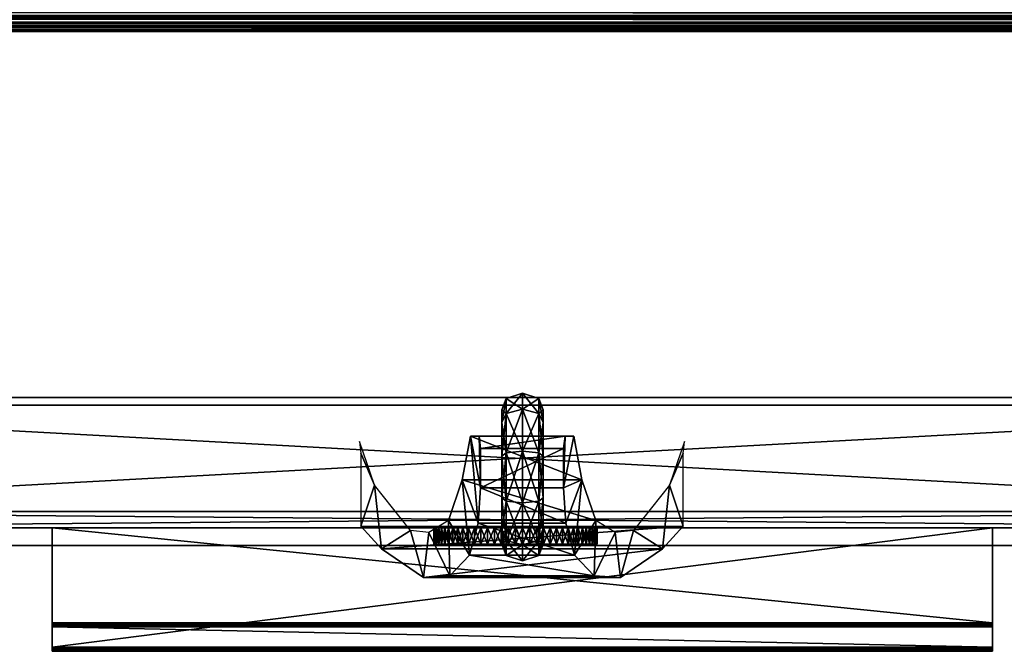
# Model space of a CAD drawing. Header units: inches. Extents: x 492 to 688, y -128 to 44.
# Tile 75 of 256: x 504.46 to 510.48, y -78.5 to -74.64. Entities that reach past the tile are written whole.
import ezdxf

# ---------------------------------------------------------------- set-up
doc = ezdxf.new("R2010")
doc.units = ezdxf.units.IN
doc.header["$MEASUREMENT"] = 0
doc.layers.add('A-FURN', color=7, linetype='Continuous')
for name, color, linetype, true_color in [('CET color Black', 7, 'Continuous', 0x000000), ('CET color Burlywood2', 7, 'Continuous', 0xedc597), ('CET color Grey30', 7, 'Continuous', 0x4c4c4c), ('CET color Grey8', 7, 'Continuous', 0x161614), ('CET color Grey85', 7, 'Continuous', 0xd8d8d8)]:
    doc.layers.add(name, color=color, linetype=linetype, true_color=true_color)

# ---------------------------------------------------------------- blocks, each defined once
blk = doc.blocks.new('*C19')
at = {"layer": 'CET color Burlywood2', "linetype": 'Continuous'}
mesh = blk.add_polyface(dxfattribs=at)
corners = [(35, -14.3819, 27.563), (35, -14.478, 27.5854), (35, -14.4622, 27.5717), (35, -14.4435, 27.5621), (35, -14.4231, 27.5573), (35, -14.4021, 27.5576), (-35, -14.3819, 27.563), (-35, -14.4171, 28.4899), (-35, -14.3819, 28.5), (-35, -14.4495, 28.4726), (-35, -14.4775, 28.449), (-35, -14.5, 28.42), (-35, -14.5, 27.643), (-35, -14.4974, 27.6222), (-35, -14.49, 27.6026), (-35, -14.478, 27.5854), (-35, -14.4622, 27.5717), (-35, -14.4435, 27.5621), (-35, -14.4231, 27.5573), (-35, -14.4021, 27.5576), (35, -14.3819, 28.5), (35, -14.4171, 28.4899), (35, -14.4495, 28.4726), (35, -14.4775, 28.449), (35, -14.5, 28.42), (35, -14.5, 27.643), (35, -14.4974, 27.6222), (35, -14.4899, 27.6026)]
mesh.append_faces([[corners[k] for k in face] for face in [(0, 1, 2, 0), (0, 2, 3, 0), (0, 3, 4, 0), (6, 9, 7, 6), (6, 10, 9, 6), (6, 11, 10, 6), (6, 12, 11, 6), (6, 13, 12, 6), (6, 16, 15, 6), (6, 17, 16, 6), (6, 18, 17, 6), (0, 21, 22, 0), (0, 22, 23, 0), (0, 23, 24, 0), (0, 24, 25, 0), (0, 25, 26, 0)]], dxfattribs={"vtx0": -1, "vtx2": -1, "vtx3": -1})
mesh.append_faces([[corners[k] for k in face] for face in [(0, 4, 5, 0), (6, 7, 8, 6), (6, 15, 14, 6), (0, 8, 20, 0), (20, 7, 21, 20), (21, 9, 22, 21), (22, 10, 23, 22), (23, 11, 24, 23), (24, 12, 25, 24), (25, 13, 26, 25), (26, 14, 27, 26), (27, 15, 1, 27), (1, 16, 2, 1), (2, 17, 3, 2), (3, 18, 4, 3), (4, 19, 5, 4), (5, 6, 0, 5), (0, 26, 27, 0)]], dxfattribs={"vtx0": -1, "vtx3": -1})
mesh.append_faces([[corners[k] for k in face] for face in [(6, 14, 13, 6), (6, 19, 18, 6), (0, 6, 8, 0), (20, 8, 7, 20), (21, 7, 9, 21), (22, 9, 10, 22), (23, 10, 11, 23), (24, 11, 12, 24), (25, 12, 13, 25), (26, 13, 14, 26), (27, 14, 15, 27), (1, 15, 16, 1), (2, 16, 17, 2), (3, 17, 18, 3), (4, 18, 19, 4), (5, 19, 6, 5), (0, 20, 21, 0), (0, 27, 1, 0)]], dxfattribs={"vtx2": -1})
blk = doc.blocks.new('*C14')
at = {"layer": 'A-FURN', "linetype": 'Continuous', "rotation": 359.9999999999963}
blk.add_blockref('*C19', (529.2105, -60.2087), dxfattribs=at)
blk = doc.blocks.new('*C83')
at = {"layer": 'CET color Black', "linetype": 'Continuous'}
mesh = blk.add_polyface(dxfattribs=at)
corners = [(8.877, -0.64, 18.496), (8.877, -0.6419, 18.2014), (8.877, -0.64, 18.211), (8.877, -0.6473, 18.1933), (8.877, -0.6554, 18.1879), (8.877, -0.665, 18.186), (8.877, -0.79, 18.186), (8.877, -0.7996, 18.1879), (8.877, -0.8077, 18.1933), (8.877, -0.8131, 18.2014), (8.877, -0.815, 18.211), (8.877, -0.815, 18.784), (8.877, -0.8131, 18.7936), (8.877, -0.8077, 18.8017), (8.877, -0.7996, 18.8071), (8.877, -0.79, 18.809), (8.877, -0.06, 18.809), (8.877, -0.06, 18.496), (3.127, -0.06, 18.809), (3.127, -0.06, 18.496), (3.127, -0.64, 18.496), (3.127, -0.79, 18.809), (3.127, -0.7996, 18.8071), (3.127, -0.8077, 18.8017), (3.127, -0.8131, 18.7936), (3.127, -0.815, 18.784), (3.127, -0.815, 18.211), (3.127, -0.8131, 18.2014), (3.127, -0.8077, 18.1933), (3.127, -0.7996, 18.1879), (3.127, -0.79, 18.186), (3.127, -0.665, 18.186), (3.127, -0.6554, 18.1879), (3.127, -0.6473, 18.1933), (3.127, -0.6419, 18.2014), (3.127, -0.64, 18.211)]
mesh.append_faces([[corners[k] for k in face] for face in [(0, 1, 2, 0), (35, 34, 20, 35), (33, 34, 3, 33), (34, 1, 3, 34), (32, 33, 4, 32), (33, 3, 4, 33), (28, 29, 8, 28), (29, 7, 8, 29), (27, 28, 9, 27), (28, 8, 9, 28)]])
mesh.append_faces([[corners[k] for k in face] for face in [(0, 4, 3, 0), (0, 5, 4, 0), (0, 6, 5, 0), (0, 7, 6, 0), (0, 8, 7, 0), (0, 9, 8, 0), (0, 10, 9, 0), (0, 11, 10, 0), (0, 12, 11, 0), (0, 13, 12, 0), (0, 14, 13, 0), (0, 15, 14, 0), (0, 16, 15, 0)]], dxfattribs={"vtx0": -1, "vtx2": -1, "vtx3": -1})
mesh.append_faces([[corners[k] for k in face] for face in [(0, 3, 1, 0)]], dxfattribs={"vtx0": -1, "vtx3": -1})
mesh.append_faces([[corners[k] for k in face] for face in [(34, 33, 20, 34), (35, 20, 2, 35), (34, 35, 1, 34), (31, 32, 5, 31), (30, 31, 6, 30), (29, 30, 7, 29), (26, 27, 10, 26), (25, 26, 11, 25), (24, 25, 12, 24), (23, 24, 13, 23), (22, 23, 14, 22), (21, 22, 15, 21), (18, 21, 16, 18), (19, 18, 17, 19), (20, 19, 0, 20)]], dxfattribs={"vtx1": -1})
mesh.append_faces([[corners[k] for k in face] for face in [(21, 18, 20, 21), (22, 21, 20, 22), (23, 22, 20, 23), (24, 23, 20, 24), (25, 24, 20, 25), (26, 25, 20, 26), (27, 26, 20, 27), (28, 27, 20, 28), (29, 28, 20, 29), (30, 29, 20, 30), (31, 30, 20, 31), (32, 31, 20, 32), (33, 32, 20, 33)]], dxfattribs={"vtx1": -1, "vtx2": -1})
mesh.append_faces([[corners[k] for k in face] for face in [(0, 17, 16, 0), (18, 19, 20, 18), (20, 0, 2, 20), (35, 2, 1, 35), (32, 4, 5, 32), (31, 5, 6, 31), (30, 6, 7, 30), (27, 9, 10, 27), (26, 10, 11, 26), (25, 11, 12, 25), (24, 12, 13, 24), (23, 13, 14, 23), (22, 14, 15, 22), (21, 15, 16, 21), (18, 16, 17, 18), (19, 17, 0, 19)]], dxfattribs={"vtx2": -1})
at = {"layer": 'CET color Grey30', "linetype": 'Continuous'}
mesh = blk.add_polyface(dxfattribs=at)
corners = [(12, 18.707, 19.497), (0, 18.707, 19.497), (0, 18.707, 20.122), (12, 18.707, 20.122), (0, -0.168, 19.497), (0, -0.168, 20.122), (12, -0.168, 19.497), (12, -0.168, 20.122)]
mesh.append_faces([[corners[k] for k in face] for face in [(0, 2, 3, 0), (1, 5, 2, 1), (1, 6, 4, 1), (5, 3, 2, 5), (4, 7, 5, 4), (6, 3, 7, 6)]], dxfattribs={"vtx0": -1, "vtx3": -1})
mesh.append_faces([[corners[k] for k in face] for face in [(0, 1, 2, 0), (1, 4, 5, 1), (1, 0, 6, 1), (5, 7, 3, 5), (4, 6, 7, 4), (6, 0, 3, 6)]], dxfattribs={"vtx2": -1})
mesh = blk.add_polyface(dxfattribs=at)
corners = [(0, 0.737, 1.795), (12, 0.737, 1.795), (12, 0.737, 4.7581), (0, 0.737, 4.7581)]
mesh.append_faces([[corners[k] for k in face] for face in [(0, 2, 3, 0), (1, 3, 2, 1)]], dxfattribs={"vtx0": -1, "vtx3": -1})
mesh.append_faces([[corners[k] for k in face] for face in [(0, 1, 2, 0), (1, 0, 3, 1)]], dxfattribs={"vtx2": -1})
mesh = blk.add_polyface(dxfattribs=at)
corners = [(11.944, 0.69, 2.195), (0.006, 0.69, 2.195), (0.006, 0.69, 19.309), (11.944, 0.69, 19.309), (0.006, 0.04, 2.195), (0.006, 0.04, 19.309), (11.944, 0.04, 2.195), (11.944, 0.04, 19.309)]
mesh.append_faces([[corners[k] for k in face] for face in [(0, 2, 3, 0), (1, 5, 2, 1), (1, 6, 4, 1), (5, 3, 2, 5), (4, 7, 5, 4), (6, 3, 7, 6)]], dxfattribs={"vtx0": -1, "vtx3": -1})
mesh.append_faces([[corners[k] for k in face] for face in [(0, 1, 2, 0), (1, 4, 5, 1), (1, 0, 6, 1), (5, 7, 3, 5), (4, 6, 7, 4), (6, 0, 3, 6)]], dxfattribs={"vtx2": -1})
mesh = blk.add_polyface(dxfattribs=at)
corners = [(0.006, 0.04, 2.195), (0.006, 0.04, 19.309), (11.944, 0.04, 19.309), (11.944, 0.04, 2.195), (0.106, -0.06, 2.295), (11.844, -0.06, 2.295), (11.844, -0.06, 19.209), (0.106, -0.06, 19.209)]
mesh.append_faces([[corners[k] for k in face] for face in [(0, 2, 3, 0), (4, 6, 7, 4), (0, 5, 4, 0), (3, 6, 5, 3), (2, 7, 6, 2), (1, 4, 7, 1)]], dxfattribs={"vtx0": -1, "vtx3": -1})
mesh.append_faces([[corners[k] for k in face] for face in [(0, 1, 2, 0), (4, 5, 6, 4), (0, 3, 5, 0), (3, 2, 6, 3), (2, 1, 7, 2), (1, 0, 4, 1)]], dxfattribs={"vtx2": -1})
at = {"layer": 'CET color Grey8', "linetype": 'Continuous'}
mesh = blk.add_polyface(dxfattribs=at)
corners = [(5.9025, 0.7308, 0.6872), (5.8761, 0.5837, 0.9288), (5.8761, 0.6623, 0.6872), (5.9025, 0.6392, 0.9691), (5.8761, 0.3782, 1.0782), (5.9025, 0.3993, 1.1433), (5.8761, 0.1241, 1.0782), (5.9025, 0.1029, 1.1433), (5.8761, -0.0815, 0.9288), (5.9025, -0.1369, 0.9691), (5.8761, -0.16, 0.6872), (5.9025, -0.2285, 0.6872), (5.8761, 0.5837, 0.4455), (5.8761, 0.1241, 0.2962), (5.8761, 0.3782, 0.2962), (5.8761, -0.0815, 0.4455), (6.0021, -0.261, 0.6872), (6.1017, -0.1369, 0.4052), (6.0021, -0.1632, 0.3861), (6.1017, -0.2285, 0.6872), (6.1017, 0.1029, 0.231), (6.0021, 0.0929, 0.2001), (6.1017, 0.3993, 0.231), (6.0021, 0.4094, 0.2001), (6.1017, 0.6392, 0.4052), (6.0021, 0.6655, 0.3861), (6.1017, 0.7308, 0.6872), (6.0021, 0.7633, 0.6872), (6.1017, 0.6392, 0.9691), (6.0021, 0.6655, 0.9882), (6.1017, 0.3993, 1.1433), (6.0021, 0.4094, 1.1742), (6.1017, 0.1029, 1.1433), (6.0021, 0.0929, 1.1742), (6.1017, -0.1369, 0.9691), (6.0021, -0.1632, 0.9882), (6.1281, -0.0815, 0.4455), (6.1281, -0.16, 0.6872), (6.1281, 0.1241, 0.2962), (6.1281, 0.3782, 0.2962), (6.1281, 0.5837, 0.4455), (6.1281, 0.6623, 0.6872), (6.1281, 0.5837, 0.9288), (6.1281, 0.3782, 1.0782), (6.1281, 0.1241, 1.0782), (6.1281, -0.0815, 0.9288), (5.9025, -0.1369, 0.4052), (5.9025, 0.1029, 0.231), (5.9025, 0.3993, 0.231), (5.9025, 0.6392, 0.4052)]
mesh.append_faces([[corners[k] for k in face] for face in [(27, 28, 29, 27), (28, 27, 26, 28), (35, 19, 16, 35), (19, 35, 34, 19), (27, 3, 0, 27), (3, 27, 29, 3), (35, 11, 9, 35), (11, 35, 16, 11)]])
mesh.append_faces([[corners[k] for k in face] for face in [(6, 12, 1, 6), (6, 13, 12, 6), (6, 10, 13, 6), (40, 44, 42, 40), (38, 44, 40, 38), (37, 44, 38, 37)]], dxfattribs={"vtx0": -1, "vtx1": -1, "vtx2": -1, "vtx3": -1})
mesh.append_faces([[corners[k] for k in face] for face in [(0, 1, 2, 0), (1, 0, 3, 1), (3, 4, 1, 3), (4, 3, 5, 4), (5, 6, 4, 5), (6, 5, 7, 6), (7, 8, 6, 7), (8, 7, 9, 8), (9, 10, 8, 9), (10, 9, 11, 10), (6, 1, 4, 6), (1, 12, 2, 1), (12, 13, 14, 12), (13, 10, 15, 13), (16, 17, 18, 16), (17, 16, 19, 17), (18, 20, 21, 18), (20, 18, 17, 20), (21, 22, 23, 21), (22, 21, 20, 22), (23, 24, 25, 23), (24, 23, 22, 24), (25, 26, 27, 25), (26, 25, 24, 26), (29, 30, 31, 29), (30, 29, 28, 30), (31, 32, 33, 31), (32, 31, 30, 32), (33, 34, 35, 33), (34, 33, 32, 34), (19, 36, 17, 19), (36, 19, 37, 36), (17, 38, 20, 17), (38, 17, 36, 38), (20, 39, 22, 20), (39, 20, 38, 39), (22, 40, 24, 22), (40, 22, 39, 40), (24, 41, 26, 24), (41, 24, 40, 41), (26, 42, 28, 26), (42, 26, 41, 42), (28, 43, 30, 28), (43, 28, 42, 43), (30, 44, 32, 30), (44, 30, 43, 44), (32, 45, 34, 32), (45, 32, 44, 45), (34, 37, 19, 34), (37, 34, 45, 37), (37, 38, 36, 37), (38, 40, 39, 38), (40, 42, 41, 40), (42, 44, 43, 42), (16, 46, 11, 16), (46, 16, 18, 46), (18, 47, 46, 18), (47, 18, 21, 47), (21, 48, 47, 21), (48, 21, 23, 48), (23, 49, 48, 23), (49, 23, 25, 49), (25, 0, 49, 25), (0, 25, 27, 0), (29, 5, 3, 29), (5, 29, 31, 5), (31, 7, 5, 31), (7, 31, 33, 7), (33, 9, 7, 33), (9, 33, 35, 9), (11, 15, 10, 11), (15, 11, 46, 15), (46, 13, 15, 46), (13, 46, 47, 13), (47, 14, 13, 47), (14, 47, 48, 14), (48, 12, 14, 48), (12, 48, 49, 12), (49, 2, 12, 49), (2, 49, 0, 2)]], dxfattribs={"vtx0": -1, "vtx3": -1})
mesh.append_faces([[corners[k] for k in face] for face in [(8, 10, 6, 8), (45, 44, 37, 45)]], dxfattribs={"vtx1": -1})
mesh = blk.add_polyface(dxfattribs=at)
corners = [(6.2533, 0.1849, 0.4125), (6.3658, 0.2339, 0.9864), (6.3161, 0.5014, 0.8084), (6.3215, -0.227, 0.8377), (6.2682, -0.0312, 0.5663), (6.4501, -0.016, 1.2333), (6.9859, -0.0502, 2.2445), (6.9014, 0.2011, 2.1304), (6.8595, -0.1886, 2.0698), (6.9859, 0.3976, 2.2683), (6.9931, 0.4674, 2.2535), (6.6821, -0.0759, 1.7601), (6.6019, -0.3633, 1.6046), (6.5702, -0.0879, 1.5608), (6.4408, -0.3542, 1.2148), (5.7468, 0.1849, 0.4125), (6.2533, 0.4246, 0.4652), (5.7468, 0.4246, 0.4652), (6.2633, 0.5014, 0.5612), (5.7367, 0.5014, 0.5612), (5.6839, 0.5014, 0.8084), (5.6342, 0.2339, 0.9864), (5.5499, -0.016, 1.2333), (5.7318, -0.0312, 0.5663), (5.1406, -0.1886, 2.0698), (5.0141, -0.0502, 2.2445), (5.6785, -0.227, 0.8377), (5.0986, 0.2011, 2.1304), (5.0141, 0.3976, 2.2683), (5.0069, 0.4674, 2.2535), (5.3179, -0.0759, 1.7601), (5.3981, -0.3633, 1.6046), (5.4298, -0.0879, 1.5608), (5.5592, -0.3542, 1.2148)]
mesh.append_faces([[corners[k] for k in face] for face in [(0, 1, 2, 0), (3, 1, 4, 3), (1, 3, 5, 1), (6, 7, 8, 6), (9, 7, 6, 9), (10, 7, 9, 10), (8, 11, 12, 8), (11, 8, 7, 11), (12, 13, 14, 12), (13, 12, 11, 13), (14, 5, 3, 14), (5, 14, 13, 5), (19, 15, 17, 19), (15, 19, 20, 15), (20, 23, 15, 20), (23, 20, 21, 23), (21, 26, 23, 21), (26, 21, 22, 26), (27, 25, 24, 27), (27, 28, 25, 27), (29, 28, 27, 29), (30, 24, 31, 30), (24, 30, 27, 24), (32, 31, 33, 32), (31, 32, 30, 31), (22, 33, 26, 22), (33, 22, 32, 33), (0, 18, 16, 0), (18, 0, 2, 18), (1, 0, 4, 1)]])
mesh.append_faces([[corners[k] for k in face] for face in [(15, 16, 17, 15), (16, 15, 0, 16), (17, 18, 19, 17), (18, 17, 16, 18), (19, 2, 20, 19), (2, 19, 18, 2), (20, 1, 21, 20), (1, 20, 2, 1), (21, 5, 22, 21), (5, 21, 1, 5), (15, 4, 0, 15), (4, 15, 23, 4), (24, 6, 8, 24), (6, 24, 25, 6), (3, 23, 26, 3), (23, 3, 4, 23), (14, 26, 33, 14), (26, 14, 3, 26), (12, 33, 31, 12), (33, 12, 14, 33), (8, 31, 24, 8), (31, 8, 12, 31)]], dxfattribs={"vtx0": -1, "vtx3": -1})
at = {"layer": 'CET color Grey85', "linetype": 'Continuous'}
mesh = blk.add_polyface(dxfattribs=at)
corners = [(5.46, -0.16, 17.02), (5.4619, -0.16, 16.9764), (5.96, -0.16, 16.52), (5.577, -0.16, 17.3414), (5.6065, -0.16, 17.3736), (5.577, -0.06, 17.3414), (5.5504, -0.16, 17.3068), (5.5504, -0.06, 17.3068), (5.527, -0.16, 17.27), (5.527, -0.06, 17.27), (5.5069, -0.16, 17.2313), (5.5069, -0.06, 17.2313), (5.4902, -0.16, 17.191), (5.4902, -0.06, 17.191), (5.4771, -0.16, 17.1494), (5.4771, -0.06, 17.1494), (5.4676, -0.16, 17.1068), (5.4676, -0.06, 17.1068), (5.4619, -0.16, 17.0636), (5.4619, -0.06, 17.0636), (5.46, -0.06, 17.02), (5.4619, -0.06, 16.9764), (5.4676, -0.16, 16.9332), (5.4676, -0.06, 16.9332), (5.4771, -0.16, 16.8906), (5.4771, -0.06, 16.8906), (5.4902, -0.16, 16.849), (5.4902, -0.06, 16.849), (5.5069, -0.16, 16.8087), (5.5069, -0.06, 16.8087), (5.527, -0.16, 16.77), (5.527, -0.06, 16.77), (5.5504, -0.16, 16.7332), (5.5504, -0.06, 16.7332), (5.577, -0.16, 16.6986), (5.577, -0.06, 16.6986), (5.6065, -0.06, 16.6664)]
mesh.append_faces([[corners[k] for k in face] for face in [(3, 4, 5, 3), (6, 3, 7, 6), (8, 6, 9, 8), (10, 8, 11, 10), (12, 10, 13, 12), (14, 12, 15, 14), (16, 14, 17, 16), (18, 16, 19, 18), (0, 18, 20, 0), (1, 0, 21, 1), (22, 1, 23, 22), (24, 22, 25, 24), (26, 24, 27, 26), (28, 26, 29, 28), (30, 28, 31, 30), (32, 30, 33, 32), (34, 32, 35, 34)]], dxfattribs={"vtx1": -1})
mesh.append_faces([[corners[k] for k in face] for face in [(0, 1, 2, 0)]], dxfattribs={"vtx1": -1, "vtx2": -1})
mesh.append_faces([[corners[k] for k in face] for face in [(3, 5, 7, 3), (6, 7, 9, 6), (8, 9, 11, 8), (10, 11, 13, 10), (12, 13, 15, 12), (14, 15, 17, 14), (16, 17, 19, 16), (18, 19, 20, 18), (0, 20, 21, 0), (1, 21, 23, 1), (22, 23, 25, 22), (24, 25, 27, 24), (26, 27, 29, 26), (28, 29, 31, 28), (30, 31, 33, 30), (32, 33, 35, 32), (34, 35, 36, 34)]], dxfattribs={"vtx2": -1})
mesh = blk.add_polyface(dxfattribs=at)
corners = [(5.96, -0.06, 16.52), (5.4619, -0.06, 17.0636), (5.4676, -0.06, 17.1068), (5.46, -0.06, 17.02), (5.4619, -0.06, 16.9764), (5.6065, -0.16, 16.6664), (5.6386, -0.16, 16.637), (5.96, -0.16, 16.52), (5.577, -0.16, 16.6986), (5.5504, -0.16, 16.7332), (5.527, -0.16, 16.77), (5.5069, -0.16, 16.8087), (5.4902, -0.16, 16.849), (5.4771, -0.16, 16.8906), (5.4676, -0.16, 16.9332), (5.4619, -0.16, 16.9764), (5.4619, -0.16, 17.0636), (5.46, -0.16, 17.02), (5.4676, -0.16, 17.1068), (5.4771, -0.16, 17.1494), (5.4902, -0.16, 17.191), (5.5069, -0.16, 17.2313), (5.527, -0.16, 17.27), (5.5504, -0.16, 17.3068), (5.577, -0.16, 17.3414), (5.6065, -0.16, 17.3736), (5.6386, -0.16, 17.403), (5.6732, -0.16, 17.4296), (5.71, -0.16, 17.453), (5.6732, -0.06, 17.4296), (5.71, -0.06, 17.453), (5.6386, -0.06, 17.403), (5.6065, -0.06, 17.3736), (5.577, -0.06, 17.3414), (5.6065, -0.06, 16.6664), (5.6386, -0.06, 16.637), (5.6732, -0.16, 16.6104), (5.6732, -0.06, 16.6104), (5.71, -0.16, 16.587), (5.71, -0.06, 16.587)]
mesh.append_faces([[corners[k] for k in face] for face in [(0, 1, 2, 0), (0, 3, 1, 0), (0, 4, 3, 0)]], dxfattribs={"vtx0": -1, "vtx2": -1, "vtx3": -1})
mesh.append_faces([[corners[k] for k in face] for face in [(27, 28, 29, 27), (26, 27, 31, 26), (25, 26, 32, 25), (5, 8, 34, 5), (6, 5, 35, 6), (36, 6, 37, 36), (38, 36, 39, 38)]], dxfattribs={"vtx1": -1})
mesh.append_faces([[corners[k] for k in face] for face in [(5, 6, 7, 5), (8, 5, 7, 8), (9, 8, 7, 9), (10, 9, 7, 10), (11, 10, 7, 11), (12, 11, 7, 12), (13, 12, 7, 13), (14, 13, 7, 14), (15, 14, 7, 15), (16, 17, 7, 16), (18, 16, 7, 18), (19, 18, 7, 19), (20, 19, 7, 20), (21, 20, 7, 21), (22, 21, 7, 22), (23, 22, 7, 23), (24, 23, 7, 24), (25, 24, 7, 25), (26, 25, 7, 26)]], dxfattribs={"vtx1": -1, "vtx2": -1})
mesh.append_faces([[corners[k] for k in face] for face in [(28, 30, 29, 28), (27, 29, 31, 27), (26, 31, 32, 26), (25, 32, 33, 25), (5, 34, 35, 5), (6, 35, 37, 6), (36, 37, 39, 36)]], dxfattribs={"vtx2": -1})
mesh = blk.add_polyface(dxfattribs=at)
corners = [(5.96, -0.06, 16.52), (5.6386, -0.06, 17.403), (5.6732, -0.06, 17.4296), (5.6065, -0.06, 17.3736), (5.577, -0.06, 17.3414), (5.5504, -0.06, 17.3068), (5.527, -0.06, 17.27), (5.5069, -0.06, 17.2313), (5.4902, -0.06, 17.191), (5.4771, -0.06, 17.1494), (5.4676, -0.06, 17.1068), (5.4676, -0.06, 16.9332), (5.4619, -0.06, 16.9764), (5.4771, -0.06, 16.8906), (5.4902, -0.06, 16.849), (5.5069, -0.06, 16.8087), (5.527, -0.06, 16.77), (5.5504, -0.06, 16.7332), (5.577, -0.06, 16.6986), (5.6065, -0.06, 16.6664), (5.6386, -0.06, 16.637), (5.6732, -0.06, 16.6104), (5.71, -0.16, 16.587), (5.7487, -0.16, 16.5668), (5.96, -0.16, 16.52), (5.6732, -0.16, 16.6104), (5.6386, -0.16, 16.637), (5.6732, -0.16, 17.4296), (5.6386, -0.16, 17.403), (5.71, -0.16, 17.453), (5.7487, -0.16, 17.4732), (5.789, -0.16, 17.4898), (5.8306, -0.16, 17.503), (5.789, -0.06, 17.4898), (5.7487, -0.06, 17.4732), (5.71, -0.06, 17.453), (5.7487, -0.06, 16.5668), (5.71, -0.06, 16.587), (5.789, -0.16, 16.5502), (5.789, -0.06, 16.5502), (5.8306, -0.06, 16.537)]
mesh.append_faces([[corners[k] for k in face] for face in [(0, 1, 2, 0), (0, 3, 1, 0), (0, 4, 3, 0), (0, 5, 4, 0), (0, 6, 5, 0), (0, 7, 6, 0), (0, 8, 7, 0), (0, 9, 8, 0), (0, 10, 9, 0), (0, 11, 12, 0), (0, 13, 11, 0), (0, 14, 13, 0), (0, 15, 14, 0), (0, 16, 15, 0), (0, 17, 16, 0), (0, 18, 17, 0), (0, 19, 18, 0), (0, 20, 19, 0), (0, 21, 20, 0)]], dxfattribs={"vtx0": -1, "vtx2": -1, "vtx3": -1})
mesh.append_faces([[corners[k] for k in face] for face in [(25, 22, 24, 25), (31, 32, 33, 31), (30, 31, 34, 30), (29, 30, 35, 29), (23, 22, 36, 23), (38, 23, 39, 38)]], dxfattribs={"vtx1": -1})
mesh.append_faces([[corners[k] for k in face] for face in [(27, 28, 24, 27), (29, 27, 24, 29), (30, 29, 24, 30)]], dxfattribs={"vtx1": -1, "vtx2": -1})
mesh.append_faces([[corners[k] for k in face] for face in [(22, 23, 24, 22), (26, 25, 24, 26), (31, 33, 34, 31), (30, 34, 35, 30), (22, 37, 36, 22), (23, 36, 39, 23), (38, 39, 40, 38)]], dxfattribs={"vtx2": -1})
mesh = blk.add_polyface(dxfattribs=at)
corners = [(5.96, -0.06, 16.52), (5.9164, -0.06, 17.5181), (5.96, -0.06, 17.52), (5.8732, -0.06, 17.5124), (5.8306, -0.06, 17.503), (5.789, -0.06, 17.4898), (5.7487, -0.06, 17.4732), (5.71, -0.06, 17.453), (5.6732, -0.06, 17.4296), (5.71, -0.06, 16.587), (5.6732, -0.06, 16.6104), (5.7487, -0.06, 16.5668), (5.789, -0.06, 16.5502), (5.8306, -0.06, 16.537), (5.8732, -0.06, 16.5276), (5.9164, -0.06, 16.5219), (5.8732, -0.16, 16.5276), (5.9164, -0.16, 16.5219), (5.96, -0.16, 16.52), (5.8306, -0.16, 16.537), (5.789, -0.16, 16.5502), (5.7487, -0.16, 16.5668), (5.789, -0.16, 17.4898), (5.7487, -0.16, 17.4732), (5.8306, -0.16, 17.503), (5.8732, -0.16, 17.5124), (5.9164, -0.16, 17.5181), (5.96, -0.16, 17.52)]
mesh.append_faces([[corners[k] for k in face] for face in [(21, 20, 18, 21)]])
mesh.append_faces([[corners[k] for k in face] for face in [(0, 1, 2, 0), (0, 3, 1, 0), (0, 4, 3, 0), (0, 5, 4, 0), (0, 6, 5, 0), (0, 7, 6, 0), (0, 8, 7, 0), (0, 9, 10, 0), (0, 11, 9, 0), (0, 14, 13, 0)]], dxfattribs={"vtx0": -1, "vtx2": -1, "vtx3": -1})
mesh.append_faces([[corners[k] for k in face] for face in [(0, 13, 12, 0)]], dxfattribs={"vtx0": -1, "vtx3": -1})
mesh.append_faces([[corners[k] for k in face] for face in [(20, 19, 18, 20), (26, 27, 1, 26), (25, 26, 3, 25), (24, 25, 4, 24), (19, 20, 13, 19), (16, 19, 14, 16), (17, 16, 15, 17), (18, 17, 0, 18)]], dxfattribs={"vtx1": -1})
mesh.append_faces([[corners[k] for k in face] for face in [(19, 16, 18, 19), (22, 23, 18, 22), (24, 22, 18, 24), (25, 24, 18, 25), (26, 25, 18, 26), (27, 26, 18, 27)]], dxfattribs={"vtx1": -1, "vtx2": -1})
mesh.append_faces([[corners[k] for k in face] for face in [(0, 12, 11, 0), (0, 15, 14, 0), (16, 17, 18, 16), (27, 2, 1, 27), (26, 1, 3, 26), (25, 3, 4, 25), (24, 4, 5, 24), (19, 13, 14, 19), (16, 14, 15, 16), (17, 15, 0, 17)]], dxfattribs={"vtx2": -1})
mesh = blk.add_polyface(dxfattribs=at)
corners = [(5.96, -0.06, 16.52), (6.0468, -0.06, 16.5276), (6.0036, -0.06, 16.5219), (6.0894, -0.06, 16.537), (6.131, -0.06, 16.5502), (6.1713, -0.06, 16.5668), (6.21, -0.06, 16.587), (6.2468, -0.06, 16.6104), (6.21, -0.06, 17.453), (6.2468, -0.06, 17.4296), (6.1713, -0.06, 17.4732), (6.131, -0.06, 17.4898), (6.0894, -0.06, 17.503), (6.0468, -0.06, 17.5124), (6.0036, -0.06, 17.5181), (5.96, -0.06, 17.52), (6.0036, -0.16, 17.5181), (5.96, -0.16, 17.52), (5.96, -0.16, 16.52), (6.0468, -0.16, 17.5124), (6.0894, -0.16, 17.503), (6.131, -0.16, 17.4898), (6.131, -0.16, 16.5502), (6.1713, -0.16, 16.5668), (6.0894, -0.16, 16.537), (6.0468, -0.16, 16.5276), (6.0036, -0.16, 16.5219)]
mesh.append_faces([[corners[k] for k in face] for face in [(22, 23, 18, 22)]])
mesh.append_faces([[corners[k] for k in face] for face in [(0, 3, 1, 0), (0, 6, 5, 0), (0, 7, 6, 0), (0, 8, 9, 0), (0, 10, 8, 0), (0, 11, 10, 0), (0, 12, 11, 0), (0, 13, 12, 0), (0, 14, 13, 0), (0, 15, 14, 0)]], dxfattribs={"vtx0": -1, "vtx2": -1, "vtx3": -1})
mesh.append_faces([[corners[k] for k in face] for face in [(0, 1, 2, 0), (0, 5, 4, 0)]], dxfattribs={"vtx0": -1, "vtx3": -1})
mesh.append_faces([[corners[k] for k in face] for face in [(26, 25, 18, 26), (26, 18, 2, 26), (25, 26, 1, 25), (24, 25, 3, 24), (20, 21, 12, 20), (19, 20, 13, 19), (16, 19, 14, 16), (17, 16, 15, 17)]], dxfattribs={"vtx1": -1})
mesh.append_faces([[corners[k] for k in face] for face in [(16, 17, 18, 16), (19, 16, 18, 19), (20, 19, 18, 20), (21, 20, 18, 21), (25, 24, 18, 25)]], dxfattribs={"vtx1": -1, "vtx2": -1})
mesh.append_faces([[corners[k] for k in face] for face in [(0, 4, 3, 0), (24, 22, 18, 24), (18, 0, 2, 18), (26, 2, 1, 26), (25, 1, 3, 25), (24, 3, 4, 24), (20, 12, 13, 20), (19, 13, 14, 19), (16, 14, 15, 16)]], dxfattribs={"vtx2": -1})
mesh = blk.add_polyface(dxfattribs=at)
corners = [(5.96, -0.06, 16.52), (6.2814, -0.06, 16.637), (6.2468, -0.06, 16.6104), (6.3136, -0.06, 16.6664), (6.343, -0.06, 16.6986), (6.3696, -0.06, 16.7332), (6.393, -0.06, 16.77), (6.4132, -0.06, 16.8087), (6.4299, -0.06, 16.849), (6.443, -0.06, 16.8906), (6.4524, -0.06, 16.9332), (6.4581, -0.06, 16.9764), (6.443, -0.06, 17.1494), (6.4524, -0.06, 17.1068), (6.4299, -0.06, 17.191), (6.4132, -0.06, 17.2313), (6.393, -0.06, 17.27), (6.3696, -0.06, 17.3068), (6.343, -0.06, 17.3414), (6.3136, -0.06, 17.3736), (6.2814, -0.06, 17.403), (6.2468, -0.06, 17.4296), (6.1713, -0.16, 17.4732), (6.131, -0.16, 17.4898), (5.96, -0.16, 16.52), (6.21, -0.16, 17.453), (6.2468, -0.16, 17.4296), (6.2814, -0.16, 17.403), (6.2468, -0.16, 16.6104), (6.2814, -0.16, 16.637), (6.21, -0.16, 16.587), (6.1713, -0.16, 16.5668), (6.131, -0.16, 16.5502), (6.0894, -0.16, 16.537), (6.131, -0.06, 16.5502), (6.1713, -0.06, 16.5668), (6.21, -0.06, 16.587), (6.1713, -0.06, 17.4732), (6.21, -0.06, 17.453), (6.131, -0.06, 17.4898), (6.0894, -0.06, 17.503)]
mesh.append_faces([[corners[k] for k in face] for face in [(0, 1, 2, 0), (0, 3, 1, 0), (0, 4, 3, 0), (0, 5, 4, 0), (0, 6, 5, 0), (0, 7, 6, 0), (0, 8, 7, 0), (0, 9, 8, 0), (0, 10, 9, 0), (0, 11, 10, 0), (0, 12, 13, 0), (0, 14, 12, 0), (0, 15, 14, 0), (0, 16, 15, 0), (0, 17, 16, 0), (0, 18, 17, 0), (0, 19, 18, 0), (0, 20, 19, 0), (0, 21, 20, 0)]], dxfattribs={"vtx0": -1, "vtx2": -1, "vtx3": -1})
mesh.append_faces([[corners[k] for k in face] for face in [(31, 30, 24, 31), (32, 33, 34, 32), (31, 32, 35, 31), (30, 31, 36, 30), (22, 25, 37, 22), (23, 22, 39, 23)]], dxfattribs={"vtx1": -1})
mesh.append_faces([[corners[k] for k in face] for face in [(22, 23, 24, 22), (25, 22, 24, 25), (26, 25, 24, 26), (27, 26, 24, 27), (28, 29, 24, 28), (30, 28, 24, 30)]], dxfattribs={"vtx1": -1, "vtx2": -1})
mesh.append_faces([[corners[k] for k in face] for face in [(32, 34, 35, 32), (31, 35, 36, 31), (25, 38, 37, 25), (22, 37, 39, 22), (23, 39, 40, 23)]], dxfattribs={"vtx2": -1})
mesh = blk.add_polyface(dxfattribs=at)
corners = [(5.96, -0.06, 16.52), (6.46, -0.06, 17.02), (6.4581, -0.06, 16.9764), (6.4581, -0.06, 17.0636), (6.4524, -0.06, 17.1068), (6.3136, -0.16, 17.3736), (6.2814, -0.16, 17.403), (5.96, -0.16, 16.52), (6.343, -0.16, 17.3414), (6.3696, -0.16, 17.3068), (6.393, -0.16, 17.27), (6.4132, -0.16, 17.2313), (6.4299, -0.16, 17.191), (6.443, -0.16, 17.1494), (6.4524, -0.16, 17.1068), (6.4581, -0.16, 17.0636), (6.4524, -0.16, 16.9332), (6.4581, -0.16, 16.9764), (6.443, -0.16, 16.8906), (6.4299, -0.16, 16.849), (6.4132, -0.16, 16.8087), (6.393, -0.16, 16.77), (6.3696, -0.16, 16.7332), (6.343, -0.16, 16.6986), (6.3136, -0.16, 16.6664), (6.2814, -0.16, 16.637), (6.2468, -0.16, 16.6104), (6.21, -0.16, 16.587), (6.2468, -0.06, 16.6104), (6.21, -0.06, 16.587), (6.2814, -0.06, 16.637), (6.3136, -0.06, 16.6664), (6.343, -0.06, 16.6986), (6.3136, -0.06, 17.3736), (6.2814, -0.06, 17.403), (6.2468, -0.16, 17.4296), (6.2468, -0.06, 17.4296), (6.21, -0.16, 17.453), (6.21, -0.06, 17.453)]
mesh.append_faces([[corners[k] for k in face] for face in [(0, 1, 2, 0), (0, 3, 1, 0), (0, 4, 3, 0)]], dxfattribs={"vtx0": -1, "vtx2": -1, "vtx3": -1})
mesh.append_faces([[corners[k] for k in face] for face in [(26, 27, 28, 26), (25, 26, 30, 25), (24, 25, 31, 24), (5, 8, 33, 5), (6, 5, 34, 6), (35, 6, 36, 35), (37, 35, 38, 37)]], dxfattribs={"vtx1": -1})
mesh.append_faces([[corners[k] for k in face] for face in [(5, 6, 7, 5), (8, 5, 7, 8), (9, 8, 7, 9), (10, 9, 7, 10), (11, 10, 7, 11), (12, 11, 7, 12), (13, 12, 7, 13), (14, 13, 7, 14), (15, 14, 7, 15), (16, 17, 7, 16), (18, 16, 7, 18), (19, 18, 7, 19), (20, 19, 7, 20), (21, 20, 7, 21), (22, 21, 7, 22), (23, 22, 7, 23), (24, 23, 7, 24), (25, 24, 7, 25)]], dxfattribs={"vtx1": -1, "vtx2": -1})
mesh.append_faces([[corners[k] for k in face] for face in [(27, 29, 28, 27), (26, 28, 30, 26), (25, 30, 31, 25), (24, 31, 32, 24), (5, 33, 34, 5), (6, 34, 36, 6), (35, 36, 38, 35)]], dxfattribs={"vtx2": -1})
mesh = blk.add_polyface(dxfattribs=at)
corners = [(6.46, -0.16, 17.02), (6.4581, -0.16, 17.0636), (5.96, -0.16, 16.52), (6.4581, -0.16, 16.9764), (6.343, -0.16, 16.6986), (6.3136, -0.16, 16.6664), (6.343, -0.06, 16.6986), (6.3696, -0.16, 16.7332), (6.3696, -0.06, 16.7332), (6.393, -0.16, 16.77), (6.393, -0.06, 16.77), (6.4132, -0.16, 16.8087), (6.4132, -0.06, 16.8087), (6.4299, -0.16, 16.849), (6.4299, -0.06, 16.849), (6.443, -0.16, 16.8906), (6.443, -0.06, 16.8906), (6.4524, -0.16, 16.9332), (6.4524, -0.06, 16.9332), (6.4581, -0.06, 16.9764), (6.46, -0.06, 17.02), (6.4581, -0.06, 17.0636), (6.4524, -0.16, 17.1068), (6.4524, -0.06, 17.1068), (6.443, -0.16, 17.1494), (6.443, -0.06, 17.1494), (6.4299, -0.16, 17.191), (6.4299, -0.06, 17.191), (6.4132, -0.16, 17.2313), (6.4132, -0.06, 17.2313), (6.393, -0.16, 17.27), (6.393, -0.06, 17.27), (6.3696, -0.16, 17.3068), (6.3696, -0.06, 17.3068), (6.343, -0.16, 17.3414), (6.343, -0.06, 17.3414), (6.3136, -0.06, 17.3736)]
mesh.append_faces([[corners[k] for k in face] for face in [(4, 5, 6, 4), (7, 4, 8, 7), (9, 7, 10, 9), (11, 9, 12, 11), (13, 11, 14, 13), (15, 13, 16, 15), (17, 15, 18, 17), (3, 17, 19, 3), (0, 3, 20, 0), (1, 0, 21, 1), (22, 1, 23, 22), (24, 22, 25, 24), (26, 24, 27, 26), (28, 26, 29, 28), (30, 28, 31, 30), (32, 30, 33, 32), (34, 32, 35, 34)]], dxfattribs={"vtx1": -1})
mesh.append_faces([[corners[k] for k in face] for face in [(0, 1, 2, 0), (3, 0, 2, 3)]], dxfattribs={"vtx1": -1, "vtx2": -1})
mesh.append_faces([[corners[k] for k in face] for face in [(4, 6, 8, 4), (7, 8, 10, 7), (9, 10, 12, 9), (11, 12, 14, 11), (13, 14, 16, 13), (15, 16, 18, 15), (17, 18, 19, 17), (3, 19, 20, 3), (0, 20, 21, 0), (1, 21, 23, 1), (22, 23, 25, 22), (24, 25, 27, 24), (26, 27, 29, 26), (28, 29, 31, 28), (30, 31, 33, 30), (32, 33, 35, 32), (34, 35, 36, 34)]], dxfattribs={"vtx2": -1})
blk = doc.blocks.new('*C73')
at = {"layer": 'A-FURN', "linetype": 'Continuous', "rotation": 359.999999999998}
blk.add_blockref('*C83', (501.5348, -77.6846, 0), dxfattribs=at)

msp = doc.modelspace()

# ---------------------------------------------------------------- block references
at = {"layer": 'A-FURN', "linetype": 'Continuous'}
for name in ['*C14', '*C73']:
    msp.add_blockref(name, (0, 0), dxfattribs=at)

doc.saveas('drawing.dxf')
